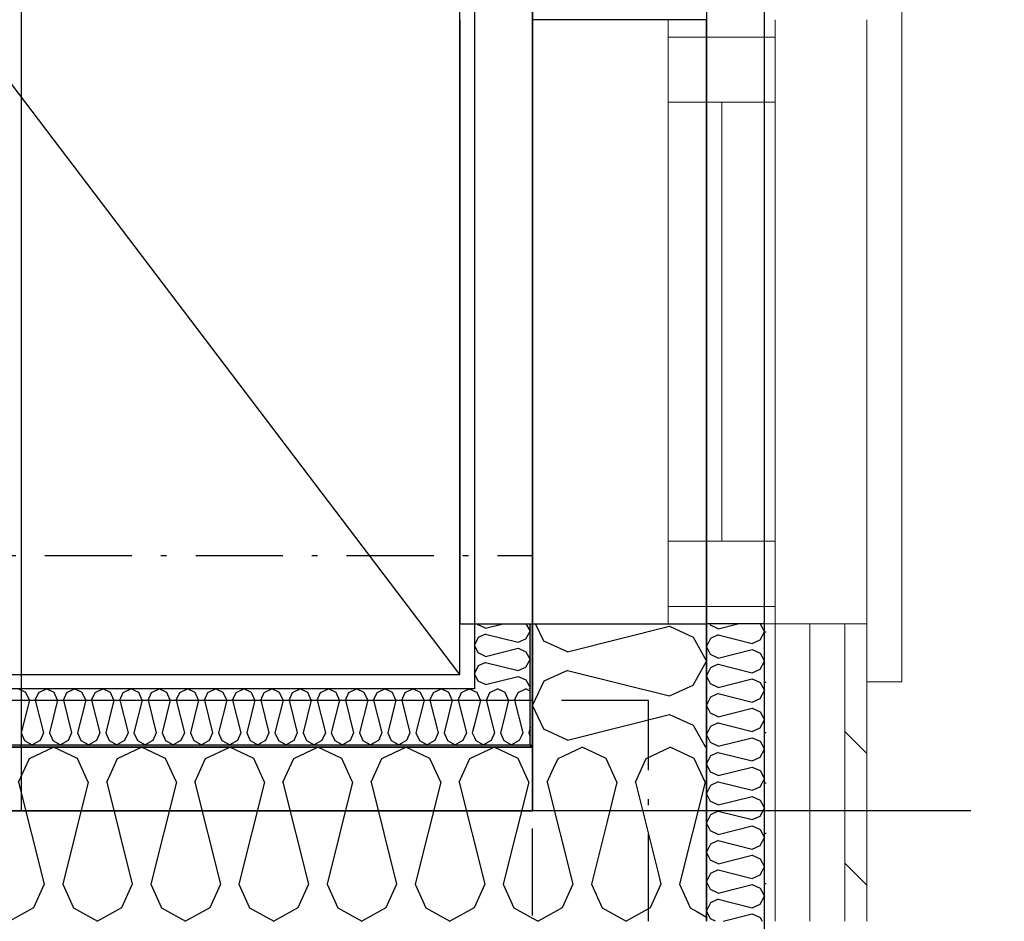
# Model space of a CAD drawing. Header units: millimetres. Extents: x -117798 to 93698, y -182207 to 252400.
# Tile 53 of 222: x -64830 to -63982, y -39112 to -38336. Entities that reach past the tile are written whole.
import ezdxf
from ezdxf.enums import TextEntityAlignment as Align

# ---------------------------------------------------------------- set-up
doc = ezdxf.new("R2010")
doc.units = ezdxf.units.MM
doc.header["$LTSCALE"] = 0.5
doc.header["$MEASUREMENT"] = 0
for name, pattern in [('Akselinje', [1500, 1000, -200, 100, -200]), ('Over snittplan', [260, 150, -50, 10, -50]), ('PLINE', [0]), ('Prikk & stiplet', [1340.555525, 705.555534, -352.777767, 0, -282.222223])]:
    doc.linetypes.add(name, pattern=pattern)
for name, color, linetype in [('223- Bjelker', 7, 'Continuous'), ('223- Bjelker(Nye konstruksjoner)', 7, 'Continuous'), ('232- Ikke-bærende yttervegger', 7, 'Continuous'), ('232- Ikke-bærende yttervegger (Skravur)', 7, 'Continuous'), ('232- Ikke-bærende yttervegger (Skravur)(Nye konstruksjoner)', 7, 'Continuous'), ('232- Ikke-bærende yttervegger(Nye konstruksjoner)', 7, 'Continuous'), ('235- Utvendig kledning og overflate (Skravur)(Nye konstruksjoner)', 7, 'Continuous'), ('244- Vinduer_ dører_ foldevegger(Nye konstruksjoner)', 7, 'Continuous'), ('25-- Dekker(Nye konstruksjoner)', 7, 'Continuous'), ('256- Faste himlinger og overflatebehandling(Nye konstruksjoner)', 7, 'Continuous'), ('261- Primærkonstruksjon (tak)', 7, 'Continuous'), ('262- Taktekking(Nye konstruksjoner)', 7, 'Continuous'), ('82-- Modullinjer', 7, 'Continuous'), ('862- M___Nettoareal(Nye konstruksjoner)', 7, 'Continuous'), ('862- M___Nettoareal(Polylinje)(Nye konstruksjoner)', 7, 'Continuous'), ('862- M___Nettoareal(Tekst)(Nye konstruksjoner)', 7, 'Continuous')]:
    doc.layers.add(name, color=color, linetype=linetype)
for name, color, linetype, lineweight in [('234- Vinduer_ dører_ porter(Nye konstruksjoner)', 7, 'Continuous', 0), ('235- Utvendig kledning og overflate(Nye konstruksjoner)', 7, 'Continuous', 0), ('236- Innvendig kledning og overflate(Nye konstruksjoner)', 7, 'Continuous', 0)]:
    doc.layers.add(name, color=color, linetype=linetype, lineweight=lineweight)
doc.styles.add('GENERATED_STYLE_1', font='arial.ttf')
doc.styles.add('GENERATED_STYLE_4', font='arial.ttf')
pattern_1 = [(0, (0, 0), (0, 86.60254), [0, -50]), (0, (25, 43.3), (0, 86.60254), [0, -50])]

# ---------------------------------------------------------------- blocks, each defined once
blk = doc.blocks.new('Åpent ned_A-218_37', base_point=(-65895.92, -34228.21))
at = {"layer": '862- M___Nettoareal(Polylinje)(Nye konstruksjoner)', "linetype": 'PLINE', "flags": 128}
blk.add_lwpolyline([(-67075.66, -28334.43), (-67075.66, -38899.43), (-64450.66, -38899.43), (-64450.66, -28334.43)], close=True, dxfattribs=at)
at = {"layer": '862- M___Nettoareal(Tekst)(Nye konstruksjoner)', "style": 'GENERATED_STYLE_1'}
for tag, height, p in [('DUMMY_862', 150, (-66013.78, -33759.23)), ('ROOM_NAME', 150, (-66013.78, -34702.69)), ('DUMMY_861', 100, (-66170.92, -34331.24)), ('ROOM_NUMBER', 100, (-66170.92, -34720.05)), ('DUMMY_863', 100, (-65778.07, -34697.2))]:
    blk.add_attdef(tag, text='', height=height, rotation=90, dxfattribs=at).set_placement(p, align=Align.TOP_LEFT)
blk = doc.blocks.new('*X74')
at = {"layer": '232- Ikke-bærende yttervegger (Skravur)', "linetype": 'PLINE'}
for p, q in [((-64366.09, -38971.73), (-64345.37, -38961.93)), ((-64324.65, -38971.73), (-64345.37, -38961.93)), ((-64290.21, -38971.73), (-64269.49, -38961.93)), ((-64248.77, -38971.73), (-64269.49, -38961.93)), ((-64369.93, -38980.16), (-64366.09, -38971.73)), ((-64315.4, -38992.05), (-64324.65, -38971.73)), ((-64299.46, -38992.05), (-64290.21, -38971.73)), ((-64239.52, -38992.05), (-64248.77, -38971.73)), ((-64315.4, -38992.05), (-64323.93, -39026.16)), ((-64299.46, -38992.05), (-64279.94, -39070.15)), ((-64239.52, -38992.05), (-64261.52, -39080.04)), ((-64261.52, -39080.04), (-64254.41, -39095.68)), ((-64246.5, -39103.59), (-64238.16, -39108.24))]:
    blk.add_line(p, q, dxfattribs=at)
blk = doc.blocks.new('*X78')
at = {"layer": '232- Ikke-bærende yttervegger (Skravur)', "linetype": 'PLINE'}
for p, q in [((-65124.88, -38971.73), (-65104.16, -38961.93)), ((-65083.44, -38971.73), (-65104.16, -38961.93)), ((-65049, -38971.73), (-65028.28, -38961.93)), ((-65007.56, -38971.73), (-65028.28, -38961.93)), ((-64973.13, -38971.73), (-64952.4, -38961.93)), ((-64931.68, -38971.73), (-64952.4, -38961.93)), ((-64897.25, -38971.73), (-64876.52, -38961.93)), ((-64855.8, -38971.73), (-64876.52, -38961.93)), ((-64821.37, -38971.73), (-64800.65, -38961.93)), ((-64779.92, -38971.73), (-64800.65, -38961.93)), ((-64745.49, -38971.73), (-64724.77, -38961.93)), ((-64704.05, -38971.73), (-64724.77, -38961.93)), ((-64669.61, -38971.73), (-64648.89, -38961.93)), ((-64628.17, -38971.73), (-64648.89, -38961.93)), ((-64593.73, -38971.73), (-64573.01, -38961.93)), ((-64552.29, -38971.73), (-64573.01, -38961.93)), ((-64517.85, -38971.73), (-64497.13, -38961.93)), ((-64476.41, -38971.73), (-64497.13, -38961.93)), ((-64441.97, -38971.73), (-64421.25, -38961.93)), ((-64400.53, -38971.73), (-64421.25, -38961.93)), ((-65159.32, -38971.73), (-65168.16, -38967.55)), ((-65150.07, -38992.05), (-65159.32, -38971.73)), ((-65134.13, -38992.05), (-65124.88, -38971.73)), ((-65074.19, -38992.05), (-65083.44, -38971.73)), ((-65058.25, -38992.05), (-65049, -38971.73)), ((-64998.31, -38992.05), (-65007.56, -38971.73)), ((-64982.37, -38992.05), (-64973.13, -38971.73)), ((-64922.44, -38992.05), (-64931.68, -38971.73)), ((-64906.49, -38992.05), (-64897.25, -38971.73)), ((-64846.56, -38992.05), (-64855.8, -38971.73)), ((-64830.61, -38992.05), (-64821.37, -38971.73)), ((-64770.68, -38992.05), (-64779.92, -38971.73)), ((-64754.74, -38992.05), (-64745.49, -38971.73)), ((-64694.8, -38992.05), (-64704.05, -38971.73)), ((-64678.86, -38992.05), (-64669.61, -38971.73)), ((-64618.92, -38992.05), (-64628.17, -38971.73)), ((-64602.98, -38992.05), (-64593.73, -38971.73)), ((-64543.04, -38992.05), (-64552.29, -38971.73)), ((-64527.1, -38992.05), (-64517.85, -38971.73)), ((-64467.16, -38992.05), (-64476.41, -38971.73)), ((-64451.22, -38992.05), (-64441.97, -38971.73)), ((-64391.28, -38992.05), (-64400.53, -38971.73)), ((-65150.07, -38992.05), (-65168.16, -39064.4)), ((-65134.13, -38992.05), (-65112.13, -39080.04)), ((-65074.19, -38992.05), (-65096.19, -39080.04)), ((-65058.25, -38992.05), (-65036.25, -39080.04)), ((-64998.31, -38992.05), (-65020.31, -39080.04)), ((-64982.37, -38992.05), (-64960.37, -39080.04)), ((-64922.44, -38992.05), (-64944.43, -39080.04)), ((-64906.49, -38992.05), (-64884.5, -39080.04)), ((-64846.56, -38992.05), (-64868.55, -39080.04)), ((-64830.61, -38992.05), (-64808.62, -39080.04)), ((-64770.68, -38992.05), (-64792.67, -39080.04)), ((-64754.74, -38992.05), (-64732.74, -39080.04)), ((-64694.8, -38992.05), (-64716.8, -39080.04)), ((-64678.86, -38992.05), (-64656.86, -39080.04)), ((-64618.92, -38992.05), (-64640.92, -39080.04)), ((-64602.98, -38992.05), (-64580.98, -39080.04)), ((-64543.04, -38992.05), (-64565.04, -39080.04)), ((-64527.1, -38992.05), (-64505.1, -39080.04)), ((-64467.16, -38992.05), (-64489.16, -39080.04)), ((-64451.22, -38992.05), (-64429.22, -39080.04)), ((-64391.28, -38992.05), (-64413.28, -39080.04)), ((-65112.13, -39080.04), (-65121.38, -39100.36)), ((-65096.19, -39080.04), (-65086.94, -39100.36)), ((-65036.25, -39080.04), (-65045.5, -39100.36)), ((-65020.31, -39080.04), (-65011.06, -39100.36)), ((-64960.37, -39080.04), (-64969.62, -39100.36)), ((-64944.43, -39080.04), (-64935.19, -39100.36)), ((-64884.5, -39080.04), (-64893.74, -39100.36)), ((-64868.55, -39080.04), (-64859.31, -39100.36)), ((-64808.62, -39080.04), (-64817.86, -39100.36)), ((-64792.67, -39080.04), (-64783.43, -39100.36)), ((-64732.74, -39080.04), (-64741.98, -39100.36)), ((-64716.8, -39080.04), (-64707.55, -39100.36)), ((-64656.86, -39080.04), (-64666.11, -39100.36)), ((-64640.92, -39080.04), (-64631.67, -39100.36)), ((-64580.98, -39080.04), (-64590.23, -39100.36)), ((-64565.04, -39080.04), (-64555.79, -39100.36)), ((-64505.1, -39080.04), (-64514.35, -39100.36)), ((-64489.16, -39080.04), (-64479.91, -39100.36)), ((-64429.22, -39080.04), (-64438.47, -39100.36)), ((-64413.28, -39080.04), (-64404.03, -39100.36)), ((-65168.16, -39088.64), (-65162.82, -39100.36)), ((-65162.82, -39100.36), (-65142.1, -39111.93)), ((-65121.38, -39100.36), (-65142.1, -39111.93)), ((-65086.94, -39100.36), (-65066.22, -39111.93)), ((-65045.5, -39100.36), (-65066.22, -39111.93)), ((-65011.06, -39100.36), (-64990.34, -39111.93)), ((-64969.62, -39100.36), (-64990.34, -39111.93)), ((-64935.19, -39100.36), (-64914.46, -39111.93)), ((-64893.74, -39100.36), (-64914.46, -39111.93)), ((-64859.31, -39100.36), (-64838.59, -39111.93)), ((-64817.86, -39100.36), (-64838.59, -39111.93)), ((-64783.43, -39100.36), (-64762.71, -39111.93)), ((-64741.98, -39100.36), (-64762.71, -39111.93)), ((-64707.55, -39100.36), (-64686.83, -39111.93)), ((-64666.11, -39100.36), (-64686.83, -39111.93)), ((-64631.67, -39100.36), (-64610.95, -39111.93)), ((-64590.23, -39100.36), (-64610.95, -39111.93)), ((-64555.79, -39100.36), (-64535.07, -39111.93)), ((-64514.35, -39100.36), (-64535.07, -39111.93)), ((-64479.91, -39100.36), (-64459.19, -39111.93)), ((-64438.47, -39100.36), (-64459.19, -39111.93)), ((-64404.03, -39100.36), (-64388.16, -39109.22))]:
    blk.add_line(p, q, dxfattribs=at)
blk = doc.blocks.new('*X79')
at = {"layer": '232- Ikke-bærende yttervegger (Skravur)', "linetype": 'PLINE'}
for p, q in [((-64375.34, -38992.05), (-64369.93, -38980.16)), ((-64375.34, -38992.05), (-64353.34, -39080.04)), ((-64323.93, -39026.16), (-64337.4, -39080.04)), ((-64279.94, -39070.15), (-64277.46, -39080.04)), ((-64353.34, -39080.04), (-64362.59, -39100.36)), ((-64337.4, -39080.04), (-64328.15, -39100.36)), ((-64277.46, -39080.04), (-64286.71, -39100.36)), ((-64254.41, -39095.68), (-64252.28, -39100.36)), ((-64362.59, -39100.36), (-64383.31, -39111.93)), ((-64328.15, -39100.36), (-64307.43, -39111.93)), ((-64286.71, -39100.36), (-64307.43, -39111.93)), ((-64252.28, -39100.36), (-64246.5, -39103.59)), ((-64388.16, -39109.22), (-64383.31, -39111.93))]:
    blk.add_line(p, q, dxfattribs=at)
blk = doc.blocks.new('*X184')
at = {"layer": '232- Ikke-bærende yttervegger (Skravur)', "linetype": 'PLINE'}
for p, q in [((-64378.35, -38870.76), (-64385.42, -38855.82)), ((-64358.03, -38880), (-64270.04, -38858.01)), ((-64270.04, -38858.01), (-64249.72, -38867.25)), ((-64249.72, -38867.25), (-64238.16, -38887.98)), ((-64358.03, -38880), (-64378.35, -38870.76)), ((-64249.72, -38908.7), (-64238.16, -38887.98)), ((-64358.03, -38895.95), (-64378.35, -38905.19)), ((-64358.03, -38895.95), (-64270.04, -38917.94)), ((-64378.35, -38905.19), (-64388.16, -38925.91)), ((-64270.04, -38917.94), (-64249.72, -38908.7)), ((-64378.35, -38946.64), (-64388.16, -38925.91)), ((-64358.03, -38955.88), (-64270.04, -38933.89)), ((-64270.04, -38933.89), (-64249.72, -38943.13)), ((-64249.72, -38943.13), (-64239.23, -38961.93)), ((-64358.03, -38955.88), (-64378.35, -38946.64))]:
    blk.add_line(p, q, dxfattribs=at)
blk = doc.blocks.new('*X371')
at = {"layer": '232- Ikke-bærende yttervegger (Skravur)(Nye konstruksjoner)', "linetype": 'PLINE'}
for p, q in [((-64424.85, -38915.07), (-64418.22, -38911.93)), ((-64411.58, -38915.07), (-64418.22, -38911.93)), ((-64400.57, -38915.07), (-64393.93, -38911.93)), ((-64390.16, -38913.71), (-64393.93, -38911.93)), ((-64427.81, -38921.57), (-64424.85, -38915.07)), ((-64408.63, -38921.57), (-64411.58, -38915.07)), ((-64403.52, -38921.57), (-64400.57, -38915.07)), ((-64427.81, -38921.57), (-64427.57, -38922.52)), ((-64408.63, -38921.57), (-64412.6, -38937.48)), ((-64403.52, -38921.57), (-64396.49, -38949.72)), ((-64390.16, -38944.83), (-64391.38, -38949.72)), ((-64396.49, -38949.72), (-64397.7, -38952.39)), ((-64391.38, -38949.72), (-64390.16, -38952.41))]:
    blk.add_line(p, q, dxfattribs=at)
blk = doc.blocks.new('*X372')
at = {"layer": '232- Ikke-bærende yttervegger (Skravur)(Nye konstruksjoner)', "linetype": 'PLINE'}
for p, q in [((-64824.37, -38915.07), (-64831, -38911.93)), ((-64813.35, -38915.07), (-64806.72, -38911.93)), ((-64800.09, -38915.07), (-64806.72, -38911.93)), ((-64789.07, -38915.07), (-64782.43, -38911.93)), ((-64775.8, -38915.07), (-64782.43, -38911.93)), ((-64764.78, -38915.07), (-64758.15, -38911.93)), ((-64751.52, -38915.07), (-64758.15, -38911.93)), ((-64740.5, -38915.07), (-64733.87, -38911.93)), ((-64727.24, -38915.07), (-64733.87, -38911.93)), ((-64716.22, -38915.07), (-64709.59, -38911.93)), ((-64702.96, -38915.07), (-64709.59, -38911.93)), ((-64691.94, -38915.07), (-64685.31, -38911.93)), ((-64678.68, -38915.07), (-64685.31, -38911.93)), ((-64667.66, -38915.07), (-64661.03, -38911.93)), ((-64654.4, -38915.07), (-64661.03, -38911.93)), ((-64643.38, -38915.07), (-64636.75, -38911.93)), ((-64630.12, -38915.07), (-64636.75, -38911.93)), ((-64619.1, -38915.07), (-64612.47, -38911.93)), ((-64605.84, -38915.07), (-64612.47, -38911.93)), ((-64594.82, -38915.07), (-64588.18, -38911.93)), ((-64581.55, -38915.07), (-64588.18, -38911.93)), ((-64570.53, -38915.07), (-64563.9, -38911.93)), ((-64557.27, -38915.07), (-64563.9, -38911.93)), ((-64546.25, -38915.07), (-64539.62, -38911.93)), ((-64532.99, -38915.07), (-64539.62, -38911.93)), ((-64521.97, -38915.07), (-64515.34, -38911.93)), ((-64508.71, -38915.07), (-64515.34, -38911.93)), ((-64497.69, -38915.07), (-64491.06, -38911.93)), ((-64484.43, -38915.07), (-64491.06, -38911.93)), ((-64473.41, -38915.07), (-64466.78, -38911.93)), ((-64460.15, -38915.07), (-64466.78, -38911.93)), ((-64449.13, -38915.07), (-64442.5, -38911.93)), ((-64438.16, -38913.98), (-64442.5, -38911.93)), ((-64821.41, -38921.57), (-64824.37, -38915.07)), ((-64816.31, -38921.57), (-64813.35, -38915.07)), ((-64797.13, -38921.57), (-64800.09, -38915.07)), ((-64792.02, -38921.57), (-64789.07, -38915.07)), ((-64772.84, -38921.57), (-64775.8, -38915.07)), ((-64767.74, -38921.57), (-64764.78, -38915.07)), ((-64748.56, -38921.57), (-64751.52, -38915.07)), ((-64743.46, -38921.57), (-64740.5, -38915.07)), ((-64724.28, -38921.57), (-64727.24, -38915.07)), ((-64719.18, -38921.57), (-64716.22, -38915.07)), ((-64700, -38921.57), (-64702.96, -38915.07)), ((-64694.9, -38921.57), (-64691.94, -38915.07)), ((-64675.72, -38921.57), (-64678.68, -38915.07)), ((-64670.62, -38921.57), (-64667.66, -38915.07)), ((-64651.44, -38921.57), (-64654.4, -38915.07)), ((-64646.34, -38921.57), (-64643.38, -38915.07)), ((-64627.16, -38921.57), (-64630.12, -38915.07)), ((-64622.06, -38921.57), (-64619.1, -38915.07)), ((-64602.88, -38921.57), (-64605.84, -38915.07)), ((-64597.77, -38921.57), (-64594.82, -38915.07)), ((-64578.59, -38921.57), (-64581.55, -38915.07)), ((-64573.49, -38921.57), (-64570.53, -38915.07)), ((-64554.31, -38921.57), (-64557.27, -38915.07)), ((-64549.21, -38921.57), (-64546.25, -38915.07)), ((-64530.03, -38921.57), (-64532.99, -38915.07)), ((-64524.93, -38921.57), (-64521.97, -38915.07)), ((-64505.75, -38921.57), (-64508.71, -38915.07)), ((-64500.65, -38921.57), (-64497.69, -38915.07)), ((-64481.47, -38921.57), (-64484.43, -38915.07)), ((-64476.37, -38921.57), (-64473.41, -38915.07)), ((-64457.19, -38921.57), (-64460.15, -38915.07)), ((-64452.09, -38921.57), (-64449.13, -38915.07)), ((-64821.41, -38921.57), (-64828.45, -38949.72)), ((-64816.31, -38921.57), (-64809.27, -38949.72)), ((-64797.13, -38921.57), (-64804.17, -38949.72)), ((-64792.02, -38921.57), (-64784.99, -38949.72)), ((-64772.84, -38921.57), (-64779.88, -38949.72)), ((-64767.74, -38921.57), (-64760.7, -38949.72)), ((-64748.56, -38921.57), (-64755.6, -38949.72)), ((-64743.46, -38921.57), (-64736.42, -38949.72)), ((-64724.28, -38921.57), (-64731.32, -38949.72)), ((-64719.18, -38921.57), (-64712.14, -38949.72)), ((-64700, -38921.57), (-64707.04, -38949.72)), ((-64694.9, -38921.57), (-64687.86, -38949.72)), ((-64675.72, -38921.57), (-64682.76, -38949.72)), ((-64670.62, -38921.57), (-64663.58, -38949.72)), ((-64651.44, -38921.57), (-64658.48, -38949.72)), ((-64646.34, -38921.57), (-64639.3, -38949.72)), ((-64627.16, -38921.57), (-64634.2, -38949.72)), ((-64622.06, -38921.57), (-64615.02, -38949.72)), ((-64602.88, -38921.57), (-64609.92, -38949.72)), ((-64597.77, -38921.57), (-64590.74, -38949.72)), ((-64578.59, -38921.57), (-64585.63, -38949.72)), ((-64573.49, -38921.57), (-64566.45, -38949.72)), ((-64554.31, -38921.57), (-64561.35, -38949.72)), ((-64549.21, -38921.57), (-64542.17, -38949.72)), ((-64530.03, -38921.57), (-64537.07, -38949.72)), ((-64524.93, -38921.57), (-64517.89, -38949.72)), ((-64505.75, -38921.57), (-64512.79, -38949.72)), ((-64500.65, -38921.57), (-64493.61, -38949.72)), ((-64481.47, -38921.57), (-64488.51, -38949.72)), ((-64476.37, -38921.57), (-64469.33, -38949.72)), ((-64457.19, -38921.57), (-64464.23, -38949.72)), ((-64452.09, -38921.57), (-64445.05, -38949.72)), ((-64438.16, -38942.58), (-64439.95, -38949.72)), ((-64828.45, -38949.72), (-64825.49, -38956.23)), ((-64809.27, -38949.72), (-64812.23, -38956.23)), ((-64804.17, -38949.72), (-64801.21, -38956.23)), ((-64784.99, -38949.72), (-64787.94, -38956.23)), ((-64779.88, -38949.72), (-64776.93, -38956.23)), ((-64760.7, -38949.72), (-64763.66, -38956.23)), ((-64755.6, -38949.72), (-64752.64, -38956.23)), ((-64736.42, -38949.72), (-64739.38, -38956.23)), ((-64731.32, -38949.72), (-64728.36, -38956.23)), ((-64712.14, -38949.72), (-64715.1, -38956.23)), ((-64707.04, -38949.72), (-64704.08, -38956.23)), ((-64687.86, -38949.72), (-64690.82, -38956.23)), ((-64682.76, -38949.72), (-64679.8, -38956.23)), ((-64663.58, -38949.72), (-64666.54, -38956.23)), ((-64658.48, -38949.72), (-64655.52, -38956.23)), ((-64639.3, -38949.72), (-64642.26, -38956.23)), ((-64634.2, -38949.72), (-64631.24, -38956.23)), ((-64615.02, -38949.72), (-64617.98, -38956.23)), ((-64609.92, -38949.72), (-64606.96, -38956.23)), ((-64590.74, -38949.72), (-64593.69, -38956.23)), ((-64585.63, -38949.72), (-64582.68, -38956.23)), ((-64566.45, -38949.72), (-64569.41, -38956.23)), ((-64561.35, -38949.72), (-64558.39, -38956.23)), ((-64542.17, -38949.72), (-64545.13, -38956.23)), ((-64537.07, -38949.72), (-64534.11, -38956.23)), ((-64517.89, -38949.72), (-64520.85, -38956.23)), ((-64512.79, -38949.72), (-64509.83, -38956.23)), ((-64493.61, -38949.72), (-64496.57, -38956.23)), ((-64488.51, -38949.72), (-64485.55, -38956.23)), ((-64469.33, -38949.72), (-64472.29, -38956.23)), ((-64464.23, -38949.72), (-64461.27, -38956.23)), ((-64445.05, -38949.72), (-64448.01, -38956.23)), ((-64439.95, -38949.72), (-64438.16, -38953.65)), ((-64825.49, -38956.23), (-64818.86, -38959.93)), ((-64812.23, -38956.23), (-64818.86, -38959.93)), ((-64801.21, -38956.23), (-64794.58, -38959.93)), ((-64787.94, -38956.23), (-64794.58, -38959.93)), ((-64776.93, -38956.23), (-64770.29, -38959.93)), ((-64763.66, -38956.23), (-64770.29, -38959.93)), ((-64752.64, -38956.23), (-64746.01, -38959.93)), ((-64739.38, -38956.23), (-64746.01, -38959.93)), ((-64728.36, -38956.23), (-64721.73, -38959.93)), ((-64715.1, -38956.23), (-64721.73, -38959.93)), ((-64704.08, -38956.23), (-64697.45, -38959.93)), ((-64690.82, -38956.23), (-64697.45, -38959.93)), ((-64679.8, -38956.23), (-64673.17, -38959.93)), ((-64666.54, -38956.23), (-64673.17, -38959.93)), ((-64655.52, -38956.23), (-64648.89, -38959.93)), ((-64642.26, -38956.23), (-64648.89, -38959.93)), ((-64631.24, -38956.23), (-64624.61, -38959.93)), ((-64617.98, -38956.23), (-64624.61, -38959.93)), ((-64606.96, -38956.23), (-64600.33, -38959.93)), ((-64593.69, -38956.23), (-64600.33, -38959.93)), ((-64582.68, -38956.23), (-64576.04, -38959.93)), ((-64569.41, -38956.23), (-64576.04, -38959.93)), ((-64558.39, -38956.23), (-64551.76, -38959.93)), ((-64545.13, -38956.23), (-64551.76, -38959.93)), ((-64534.11, -38956.23), (-64527.48, -38959.93)), ((-64520.85, -38956.23), (-64527.48, -38959.93)), ((-64509.83, -38956.23), (-64503.2, -38959.93)), ((-64496.57, -38956.23), (-64503.2, -38959.93)), ((-64485.55, -38956.23), (-64478.92, -38959.93)), ((-64472.29, -38956.23), (-64478.92, -38959.93)), ((-64461.27, -38956.23), (-64454.64, -38959.93)), ((-64448.01, -38956.23), (-64454.64, -38959.93))]:
    blk.add_line(p, q, dxfattribs=at)
blk = doc.blocks.new('*X373')
at = {"layer": '232- Ikke-bærende yttervegger (Skravur)(Nye konstruksjoner)', "linetype": 'PLINE'}
for p, q in [((-64435.87, -38915.07), (-64438.16, -38913.98)), ((-64432.91, -38921.57), (-64435.87, -38915.07)), ((-64432.91, -38921.57), (-64438.16, -38942.58)), ((-64427.57, -38922.52), (-64420.77, -38949.72)), ((-64412.6, -38937.48), (-64415.67, -38949.72)), ((-64438.16, -38953.65), (-64436.99, -38956.23)), ((-64420.77, -38949.72), (-64423.73, -38956.23)), ((-64415.67, -38949.72), (-64412.71, -38956.23)), ((-64397.7, -38952.39), (-64399.44, -38956.23)), ((-64436.99, -38956.23), (-64430.36, -38959.93)), ((-64423.73, -38956.23), (-64430.36, -38959.93)), ((-64412.71, -38956.23), (-64406.08, -38959.93)), ((-64399.44, -38956.23), (-64406.08, -38959.93))]:
    blk.add_line(p, q, dxfattribs=at)
blk = doc.blocks.new('*X381')
at = {"layer": '232- Ikke-bærende yttervegger (Skravur)(Nye konstruksjoner)', "linetype": 'PLINE'}
for p, q in [((-64435.02, -38856.67), (-64435.42, -38855.82)), ((-64428.52, -38859.63), (-64435.02, -38856.67)), ((-64428.52, -38859.63), (-64413.3, -38855.82)), ((-64393.71, -38855.82), (-64390.16, -38862.18)), ((-64435.02, -38867.69), (-64438.16, -38874.32)), ((-64428.52, -38864.73), (-64435.02, -38867.69)), ((-64428.52, -38864.73), (-64400.36, -38871.77)), ((-64400.36, -38871.77), (-64393.86, -38868.81)), ((-64393.86, -38868.81), (-64390.16, -38862.18)), ((-64435.02, -38880.95), (-64438.16, -38874.32)), ((-64428.52, -38883.91), (-64400.36, -38876.87)), ((-64400.36, -38876.87), (-64393.86, -38879.83)), ((-64428.52, -38883.91), (-64435.02, -38880.95)), ((-64393.86, -38879.83), (-64390.16, -38886.46)), ((-64393.86, -38893.09), (-64390.16, -38886.46)), ((-64435.02, -38891.97), (-64438.16, -38898.6)), ((-64428.52, -38889.01), (-64435.02, -38891.97)), ((-64428.52, -38889.01), (-64400.36, -38896.05)), ((-64400.36, -38896.05), (-64393.86, -38893.09)), ((-64435.02, -38905.23), (-64438.16, -38898.6)), ((-64428.52, -38908.19), (-64400.36, -38901.15)), ((-64400.36, -38901.15), (-64393.86, -38904.11)), ((-64428.52, -38908.19), (-64435.02, -38905.23)), ((-64393.86, -38904.11), (-64390.16, -38910.74)), ((-64390.82, -38911.93), (-64390.16, -38910.74))]:
    blk.add_line(p, q, dxfattribs=at)
blk = doc.blocks.new('*X390')
at = {"layer": '235- Utvendig kledning og overflate (Skravur)(Nye konstruksjoner)', "linetype": 'PLINE'}
for p, q in [((-64234.89, -38856.94), (-64235.42, -38855.82)), ((-64228.12, -38860.03), (-64234.89, -38856.94)), ((-64228.12, -38860.03), (-64211.3, -38855.82)), ((-64191.99, -38855.82), (-64188.16, -38862.68)), ((-64234.89, -38868.42), (-64238.16, -38875.33)), ((-64228.12, -38865.34), (-64234.89, -38868.42)), ((-64228.12, -38865.34), (-64198.79, -38872.67)), ((-64198.79, -38872.67), (-64192.01, -38869.59)), ((-64192.01, -38869.59), (-64188.16, -38862.68)), ((-64234.89, -38882.24), (-64238.16, -38875.33)), ((-64228.12, -38885.32), (-64198.79, -38877.99)), ((-64198.79, -38877.99), (-64192.01, -38881.07)), ((-64228.12, -38885.32), (-64234.89, -38882.24)), ((-64192.01, -38881.07), (-64188.16, -38887.98)), ((-64234.89, -38893.71), (-64238.16, -38900.62)), ((-64228.12, -38890.63), (-64234.89, -38893.71)), ((-64228.12, -38890.63), (-64198.79, -38897.96)), ((-64198.79, -38897.96), (-64192.01, -38894.88)), ((-64192.01, -38894.88), (-64188.16, -38887.98)), ((-64234.89, -38907.53), (-64238.16, -38900.62)), ((-64228.12, -38910.61), (-64198.79, -38903.28)), ((-64198.79, -38903.28), (-64192.01, -38906.36)), ((-64228.12, -38910.61), (-64234.89, -38907.53)), ((-64192.01, -38906.36), (-64188.16, -38913.27)), ((-64234.89, -38919.01), (-64238.16, -38925.91)), ((-64228.12, -38915.93), (-64234.89, -38919.01)), ((-64228.12, -38915.93), (-64198.79, -38923.26)), ((-64198.79, -38923.26), (-64192.01, -38920.18)), ((-64192.01, -38920.18), (-64188.16, -38913.27)), ((-64234.89, -38932.82), (-64238.16, -38925.91)), ((-64228.12, -38935.9), (-64198.79, -38928.57)), ((-64198.79, -38928.57), (-64192.01, -38931.65)), ((-64228.12, -38935.9), (-64234.89, -38932.82)), ((-64192.01, -38931.65), (-64188.16, -38938.56)), ((-64234.89, -38944.3), (-64238.16, -38951.21)), ((-64228.12, -38941.22), (-64234.89, -38944.3)), ((-64228.12, -38941.22), (-64198.79, -38948.55)), ((-64198.79, -38948.55), (-64192.01, -38945.47)), ((-64192.01, -38945.47), (-64188.16, -38938.56)), ((-64234.89, -38958.12), (-64238.16, -38951.21)), ((-64228.12, -38961.2), (-64198.79, -38953.86)), ((-64198.79, -38953.86), (-64192.01, -38956.95)), ((-64228.12, -38961.2), (-64234.89, -38958.12)), ((-64192.01, -38956.95), (-64188.16, -38963.85)), ((-64234.89, -38969.59), (-64238.16, -38976.5)), ((-64228.12, -38966.51), (-64234.89, -38969.59)), ((-64228.12, -38966.51), (-64198.79, -38973.84)), ((-64198.79, -38973.84), (-64192.01, -38970.76)), ((-64192.01, -38970.76), (-64188.16, -38963.85)), ((-64234.89, -38983.41), (-64238.16, -38976.5)), ((-64228.12, -38986.49), (-64198.79, -38979.16)), ((-64198.79, -38979.16), (-64192.01, -38982.24)), ((-64228.12, -38986.49), (-64234.89, -38983.41)), ((-64192.01, -38982.24), (-64188.16, -38989.15)), ((-64234.89, -38994.89), (-64238.16, -39001.79)), ((-64228.12, -38991.8), (-64234.89, -38994.89)), ((-64228.12, -38991.8), (-64198.79, -38999.14)), ((-64198.79, -38999.14), (-64192.01, -38996.05)), ((-64192.01, -38996.05), (-64188.16, -38989.15)), ((-64234.89, -39008.7), (-64238.16, -39001.79)), ((-64228.12, -39011.78), (-64198.79, -39004.45)), ((-64198.79, -39004.45), (-64192.01, -39007.53)), ((-64228.12, -39011.78), (-64234.89, -39008.7)), ((-64192.01, -39007.53), (-64188.16, -39014.44)), ((-64234.89, -39020.18), (-64238.16, -39027.09)), ((-64228.12, -39017.1), (-64234.89, -39020.18)), ((-64228.12, -39017.1), (-64198.79, -39024.43)), ((-64198.79, -39024.43), (-64192.01, -39021.35)), ((-64192.01, -39021.35), (-64188.16, -39014.44)), ((-64234.89, -39033.99), (-64238.16, -39027.09)), ((-64228.12, -39037.08), (-64198.79, -39029.74)), ((-64198.79, -39029.74), (-64192.01, -39032.83)), ((-64228.12, -39037.08), (-64234.89, -39033.99)), ((-64192.01, -39032.83), (-64188.16, -39039.73)), ((-64234.89, -39045.47), (-64238.16, -39052.38)), ((-64228.12, -39042.39), (-64234.89, -39045.47)), ((-64228.12, -39042.39), (-64198.79, -39049.72)), ((-64198.79, -39049.72), (-64192.01, -39046.64)), ((-64192.01, -39046.64), (-64188.16, -39039.73)), ((-64234.89, -39059.29), (-64238.16, -39052.38)), ((-64228.12, -39062.37), (-64198.79, -39055.04)), ((-64198.79, -39055.04), (-64192.01, -39058.12)), ((-64228.12, -39062.37), (-64234.89, -39059.29)), ((-64192.01, -39058.12), (-64188.16, -39065.03)), ((-64234.89, -39070.77), (-64238.16, -39077.67)), ((-64228.12, -39067.68), (-64234.89, -39070.77)), ((-64228.12, -39067.68), (-64198.79, -39075.02)), ((-64198.79, -39075.02), (-64192.01, -39071.93)), ((-64192.01, -39071.93), (-64188.16, -39065.03)), ((-64234.89, -39084.58), (-64238.16, -39077.67)), ((-64228.12, -39087.66), (-64198.79, -39080.33)), ((-64198.79, -39080.33), (-64192.01, -39083.41)), ((-64228.12, -39087.66), (-64234.89, -39084.58)), ((-64192.01, -39083.41), (-64188.16, -39090.32)), ((-64192.01, -39097.23), (-64188.16, -39090.32)), ((-64234.89, -39096.06), (-64238.16, -39102.97)), ((-64228.12, -39092.98), (-64234.89, -39096.06)), ((-64228.12, -39092.98), (-64198.79, -39100.31)), ((-64198.79, -39100.31), (-64192.01, -39097.23)), ((-64234.89, -39109.87), (-64238.16, -39102.97)), ((-64224.01, -39111.93), (-64198.79, -39105.62)), ((-64198.79, -39105.62), (-64192.01, -39108.71)), ((-64230.38, -39111.93), (-64234.89, -39109.87)), ((-64192.01, -39108.71), (-64190.22, -39111.93))]:
    blk.add_line(p, q, dxfattribs=at)
blk = doc.blocks.new('Vindu[36]')
at = {"layer": '234- Vinduer_ dører_ porter(Nye konstruksjoner)', "linetype": 'PLINE'}
for p, q in [((-64070.16, -38285.82), (-64070.16, -38905.82)), ((-64271.16, -38350.82), (-64271.16, -38335.82)), ((-64238.16, -38335.82), (-64238.16, -38855.82)), ((-64179.16, -38335.82), (-64179.16, -38350.82)), ((-64100.16, -38335.82), (-64100.16, -38855.82)), ((-64271.16, -38406.82), (-64271.16, -38350.82)), ((-64271.16, -38350.82), (-64179.16, -38350.82)), ((-64179.16, -38350.82), (-64179.16, -38406.82)), ((-64179.16, -38406.82), (-64271.16, -38406.82)), ((-64271.16, -38784.82), (-64271.16, -38406.82)), ((-64225.16, -38406.82), (-64225.16, -38784.82)), ((-64179.16, -38406.82), (-64179.16, -38784.82)), ((-64271.16, -38840.82), (-64271.16, -38784.82)), ((-64271.16, -38784.82), (-64179.16, -38784.82)), ((-64179.16, -38784.82), (-64179.16, -38840.82)), ((-64271.16, -38855.82), (-64271.16, -38840.82)), ((-64271.16, -38840.82), (-64179.16, -38840.82)), ((-64179.16, -38840.82), (-64179.16, -38855.82)), ((-64070.16, -38905.82), (-64100.16, -38905.82))]:
    blk.add_line(p, q, dxfattribs=at)
at = {"layer": '235- Utvendig kledning og overflate(Nye konstruksjoner)', "linetype": 'PLINE'}
for p, q in [((-64179.16, -38855.82), (-64188.16, -38855.82)), ((-64179.16, -38855.82), (-64188.16, -38855.82)), ((-64149.16, -38855.82), (-64179.16, -38855.82)), ((-64119.16, -38855.82), (-64149.16, -38855.82)), ((-64100.16, -38855.82), (-64119.16, -38855.82)), ((-64100.16, -38855.82), (-64100.16, -38905.82))]:
    blk.add_line(p, q, dxfattribs=at)
at = {"layer": '244- Vinduer_ dører_ foldevegger(Nye konstruksjoner)', "linetype": 'PLINE'}
blk.add_line((-64188.16, -38855.82), (-64238.16, -38855.82), dxfattribs=at)
blk.add_line((-64188.16, -38855.82), (-64238.16, -38855.82), dxfattribs=at)
blk = doc.blocks.new('Standard grid marker[90]', base_point=(20939.46, -39016.93))
at = {"layer": '82-- Modullinjer', "linetype": 'Akselinje'}
blk.add_line((20739.46, -39016.93), (-81321.28, -39016.93), dxfattribs=at)
at = {"layer": '82-- Modullinjer', "style": 'GENERATED_STYLE_4'}
for tag, p in [('AC_MarkerText_1_1', (-81898.78, -39056.93)), ('AC_MarkerText_1_0', (21061.96, -39056.93))]:
    blk.add_attdef(tag, text='', height=175, rotation=90, dxfattribs=at).set_placement(p, align=Align.TOP_CENTER)

msp = doc.modelspace()

# ---------------------------------------------------------------- hatches: boundary and pattern name
at = {"layer": '232- Ikke-bærende yttervegger (Skravur)(Nye konstruksjoner)', "linetype": 'Continuous'}
h = msp.add_hatch(dxfattribs=at)
h.set_pattern_fill('Gips', color=256, style=0, pattern_type=2)
h.set_pattern_definition([(90, (0, 0), (-86.60254, 0), [0, -50]), (90, (-43.3, 25), (-86.60254, 0), [0, -50])])
h.paths.add_polyline_path([(-64450.66, -38899.43), (-64438.16, -38899.43), (-64438.16, -38855.82), (-64450.66, -38855.82)])
for points in [[(-64388.16, -38855.82), (-64390.16, -38855.82), (-64390.16, -38959.93), (-64388.16, -38959.93)], [(-64390.16, -38959.93), (-67528.16, -38959.93), (-67528.16, -38961.93), (-64390.16, -38961.93)], [(-64390.16, -38959.93), (-64388.16, -38961.93), (-64388.16, -38959.93)], [(-64390.16, -38961.93), (-64388.16, -38961.93), (-64390.16, -38959.93)]]:
    msp.add_hatch(color=256, dxfattribs=at).paths.add_polyline_path(points)
h = msp.add_hatch(dxfattribs=at)
h.set_pattern_fill('Gips', color=256, style=0, pattern_type=2)
h.set_pattern_definition(pattern_1)
h.paths.add_polyline_path([(-64450.66, -38899.43), (-67528.16, -38899.43), (-67528.16, -38911.93), (-64450.66, -38911.93)])
h = msp.add_hatch(dxfattribs=at)
h.set_pattern_fill('Gips', color=256, style=0, pattern_type=2)
h.set_pattern_definition(pattern_1)
h.paths.add_polyline_path([(-64450.66, -38899.43), (-64438.16, -38911.93), (-64438.16, -38899.43)])
h = msp.add_hatch(dxfattribs=at)
h.set_pattern_fill('Gips', color=256, style=0, pattern_type=2)
h.set_pattern_definition(pattern_1)
h.paths.add_polyline_path([(-64450.66, -38911.93), (-64438.16, -38911.93), (-64450.66, -38899.43)])
at = {"layer": '235- Utvendig kledning og overflate (Skravur)(Nye konstruksjoner)', "linetype": 'Continuous'}
h = msp.add_hatch(dxfattribs=at)
h.set_pattern_fill('Prikker_tett', color=256, style=0, pattern_type=2)
h.set_pattern_definition([(0, (0, 0), (0, 43.30127), [0, -25]), (0, (12.5, 21.65), (0, 43.30127), [0, -25])])
h.paths.add_polyline_path([(-64188.16, -39111.93), (-64179.16, -39111.93), (-64179.16, -38855.82), (-64188.16, -38855.82)])
h = msp.add_hatch(dxfattribs=at)
h.set_pattern_fill('Skrålinjer_2', color=256, style=0, pattern_type=2)
h.set_pattern_definition([(135, (0, 0), (56.56854, 56.56854), [80, 0])])
h.paths.add_polyline_path([(-64119.16, -38855.82), (-64119.16, -39111.93), (-64100.16, -39111.93), (-64100.16, -38855.82)])

# ---------------------------------------------------------------- linework, layer by layer
at = {"layer": '223- Bjelker', "linetype": 'Over snittplan'}
for p, q in [((-64288.16, -38921.93), (-77768.16, -38921.93)), ((-64288.16, -39111.93), (-64288.16, -38921.93))]:
    msp.add_line(p, q, dxfattribs=at)
at = {"layer": '223- Bjelker(Nye konstruksjoner)', "linetype": 'Over snittplan'}
for p in [(-68578.16, -38796.93), (-64388.16, -39236.93)]:
    msp.add_line(p, (-64388.16, -38796.93), dxfattribs=at)
at = {"layer": '223- Bjelker(Nye konstruksjoner)', "linetype": 'Prikk & stiplet'}
msp.add_line((-68578.16, -39016.93), (-64388.16, -39016.93), dxfattribs=at)
at = {"layer": '232- Ikke-bærende yttervegger', "linetype": 'PLINE', "flags": 128}
for points in [[(-64388.16, -38855.82), (-64388.16, -38961.93)], [(-64238.16, -38961.93), (-64238.16, -38855.82)], [(-64388.16, -38961.93), (-65168.16, -38961.93)], [(-64238.16, -39111.93), (-64238.16, -38961.93)]]:
    msp.add_lwpolyline(points, dxfattribs=at)
at = {"layer": '232- Ikke-bærende yttervegger(Nye konstruksjoner)', "linetype": 'PLINE'}
for p, q in [((-64390.16, -38911.93), (-64390.16, -38855.82)), ((-64390.16, -38959.93), (-64390.16, -38911.93)), ((-64390.16, -38959.93), (-64390.16, -38911.93)), ((-67528.16, -38959.93), (-64438.16, -38959.93)), ((-64438.16, -38959.93), (-64390.16, -38959.93))]:
    msp.add_line(p, q, dxfattribs=at)
at = {"layer": '232- Ikke-bærende yttervegger(Nye konstruksjoner)', "linetype": 'PLINE', "flags": 128}
for points in [[(-64450.66, -38335.82), (-64450.66, -38855.82)], [(-64238.16, -38335.82), (-64388.16, -38335.82)], [(-64238.16, -38855.82), (-64238.16, -38335.82)], [(-64450.66, -38855.82), (-64438.16, -38855.82)], [(-64438.16, -38855.82), (-64390.16, -38855.82)], [(-64390.16, -38855.82), (-64388.16, -38855.82)], [(-64388.16, -38855.82), (-64238.16, -38855.82)], [(-64388.16, -38959.93), (-64388.16, -38855.82)], [(-67528.16, -38961.93), (-64388.16, -38961.93)], [(-64388.16, -38961.93), (-64388.16, -38959.93)]]:
    msp.add_lwpolyline(points, dxfattribs=at)
at = {"layer": '235- Utvendig kledning og overflate(Nye konstruksjoner)', "linetype": 'PLINE'}
for p, q in [((-64188.16, -38855.82), (-64238.16, -38855.82)), ((-64188.16, -39111.93), (-64188.16, -38855.82)), ((-64179.16, -38855.82), (-64188.16, -38855.82)), ((-64179.16, -39111.93), (-64179.16, -38855.82)), ((-64149.16, -38855.82), (-64179.16, -38855.82)), ((-64149.16, -39111.93), (-64149.16, -38855.82)), ((-64119.16, -38855.82), (-64149.16, -38855.82)), ((-64119.16, -39111.93), (-64119.16, -38855.82)), ((-64100.16, -38855.82), (-64119.16, -38855.82)), ((-64100.16, -38855.82), (-64100.16, -38905.82))]:
    msp.add_line(p, q, dxfattribs=at)
at = {"layer": '235- Utvendig kledning og overflate(Nye konstruksjoner)', "linetype": 'PLINE', "flags": 128}
for points in [[(-64238.16, -38855.82), (-64238.16, -39111.93)], [(-64100.16, -39111.93), (-64100.16, -38855.82)]]:
    msp.add_lwpolyline(points, dxfattribs=at)
at = {"layer": '236- Innvendig kledning og overflate(Nye konstruksjoner)', "linetype": 'PLINE'}
for p, q in [((-64438.16, -38855.82), (-64438.16, -38899.43)), ((-64438.16, -38911.93), (-64438.16, -38899.43)), ((-64438.16, -38911.93), (-64438.16, -38899.43)), ((-64438.16, -38911.93), (-67528.16, -38911.93))]:
    msp.add_line(p, q, dxfattribs=at)
at = {"layer": '236- Innvendig kledning og overflate(Nye konstruksjoner)', "linetype": 'PLINE', "flags": 128}
for points in [[(-64450.66, -38855.82), (-64450.66, -38899.43)], [(-64450.66, -38899.43), (-67025.45, -38899.43)]]:
    msp.add_lwpolyline(points, dxfattribs=at)
at = {"layer": '25-- Dekker(Nye konstruksjoner)', "linetype": 'PLINE', "flags": 128}
for points in [[(-64438.16, -28321.93), (-64438.16, -38911.93)], [(-64438.16, -38911.93), (-65208.16, -38911.93)]]:
    msp.add_lwpolyline(points, dxfattribs=at)
at = {"layer": '256- Faste himlinger og overflatebehandling(Nye konstruksjoner)', "linetype": 'PLINE'}
msp.add_line((-64450.66, -38899.43), (-67025.45, -35511.93), dxfattribs=at)
at = {"layer": '256- Faste himlinger og overflatebehandling(Nye konstruksjoner)', "linetype": 'PLINE', "flags": 128}
for points in [[(-64388.16, -35511.93), (-64388.16, -38921.93)], [(-64388.16, -38921.93), (-68538.16, -38921.93)]]:
    msp.add_lwpolyline(points, dxfattribs=at)
at = {"layer": '261- Primærkonstruksjon (tak)', "linetype": 'PLINE', "flags": 128}
for points in [[(-64388.16, -39016.93), (-64388.16, -28121.93)], [(-64238.16, -28121.93), (-64238.16, -39111.93)], [(-64828.16, -39016.93), (-64828.16, -28216.93)], [(-64388.16, -28216.93), (-64388.16, -39016.93)], [(-65006.35, -39016.93), (-64388.16, -39016.93)], [(-64388.16, -39016.93), (-64828.16, -39016.93)]]:
    msp.add_lwpolyline(points, dxfattribs=at)
at = {"layer": '262- Taktekking(Nye konstruksjoner)', "linetype": 'PLINE', "flags": 128}
msp.add_lwpolyline([(-64188.16, -39573.67), (-64188.16, -28071.93)], dxfattribs=at)

# ---------------------------------------------------------------- block references
at = {"layer": '232- Ikke-bærende yttervegger'}
for name in ['*X184', '*X78', '*X74', '*X79']:
    msp.add_blockref(name, (0, 0), dxfattribs=at)
at = {"layer": '232- Ikke-bærende yttervegger(Nye konstruksjoner)'}
for name in ['*X381', '*X372', '*X371', '*X373']:
    msp.add_blockref(name, (0, 0), dxfattribs=at)
at = {"layer": '235- Utvendig kledning og overflate(Nye konstruksjoner)'}
msp.add_blockref('*X390', (0, 0), dxfattribs=at)
at = {"layer": '244- Vinduer_ dører_ foldevegger(Nye konstruksjoner)', "linetype": 'PLINE'}
msp.add_blockref('Vindu[36]', (0, 0), dxfattribs=at)
at = {"layer": '82-- Modullinjer', "linetype": 'PLINE'}
msp.add_blockref('Standard grid marker[90]', (20939.46, -39016.93), dxfattribs=at)
at = {"layer": '862- M___Nettoareal(Nye konstruksjoner)', "linetype": 'Continuous'}
msp.add_blockref('Åpent ned_A-218_37', (-65895.92, -34228.21), dxfattribs=at)

doc.saveas('drawing.dxf')
